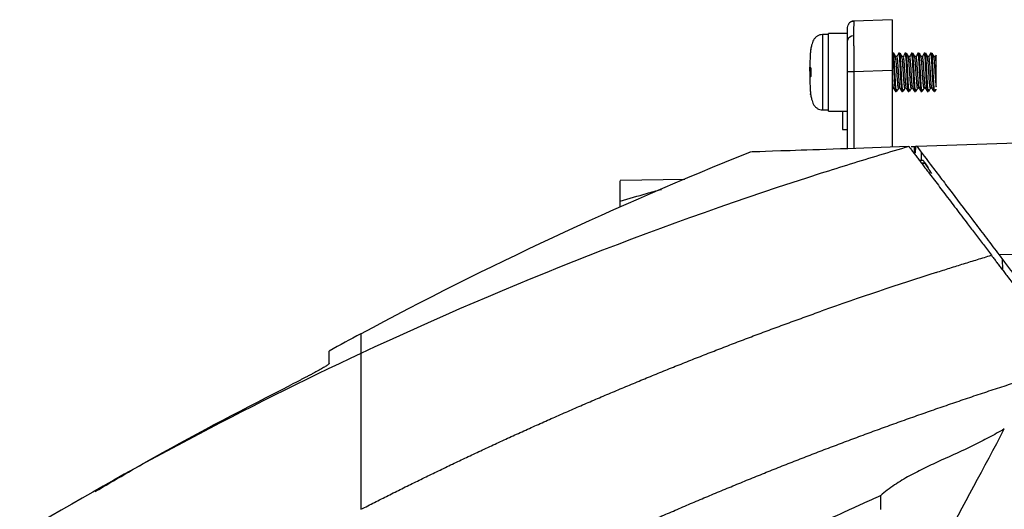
# Model space of a CAD drawing. Header units: millimetres. Extents: x -155 to 1130, y -373 to 1265.
# Tile 147 of 198: x 821 to 975, y 604 to 681. Entities that reach past the tile are written whole.
import ezdxf

# ---------------------------------------------------------------- set-up
doc = ezdxf.new("R2010")
doc.units = ezdxf.units.MM

msp = doc.modelspace()

# ---------------------------------------------------------------- linework, layer by layer
at = {"color": 7, "linetype": 'Continuous', "lineweight": 25}
for p, q in [((957.49, 681.11), (951.46, 680.9)), ((951.46, 680.9), (951.46, 680.82)), ((947.49, 678.77), (946.56, 678.77)), ((950.49, 678.97), (947.49, 678.97)), ((947.49, 672.87), (947.49, 678.97)), ((944.7, 676.42), (944.68, 676.19)), ((957.73, 675.87), (957.49, 675.87)), ((958.19, 675.33), (957.95, 675.33)), ((958.23, 675.33), (958.19, 675.33)), ((958.63, 675.87), (958.5, 675.87)), ((959.19, 675.33), (958.95, 675.33)), ((959.23, 675.33), (959.19, 675.33)), ((959.63, 675.87), (959.5, 675.87)), ((960.19, 675.33), (959.95, 675.33)), ((960.23, 675.33), (960.19, 675.33)), ((960.63, 675.87), (960.5, 675.87)), ((961.19, 675.33), (960.95, 675.33)), ((961.23, 675.33), (961.19, 675.33)), ((961.63, 675.87), (961.5, 675.87)), ((962.19, 675.33), (961.95, 675.33)), ((962.23, 675.33), (962.19, 675.33)), ((962.63, 675.87), (962.5, 675.87)), ((963.19, 675.33), (962.95, 675.33)), ((963.23, 675.33), (963.19, 675.33)), ((963.63, 675.87), (963.5, 675.87)), ((964.19, 675.33), (963.95, 675.33)), ((964.23, 675.33), (964.19, 675.33)), ((964.37, 675.57), (964.21, 675.3)), ((964.38, 675.45), (964.37, 675.56)), ((944.58, 674.03), (944.58, 674.02)), ((944.58, 674.02), (944.58, 674.01)), ((944.58, 673.72), (944.58, 673.66)), ((944.58, 673.72), (944.58, 673.66)), ((944.58, 673.07), (944.58, 672.98)), ((944.58, 672.76), (944.58, 672.68)), ((944.58, 672.76), (944.58, 672.68)), ((944.58, 672.08), (944.58, 672.03)), ((944.58, 672.08), (944.58, 672.02)), ((947.49, 666.77), (947.49, 672.87)), ((951.46, 672.91), (950.49, 672.91)), ((950.49, 660.88), (950.49, 672.91)), ((957.49, 673.12), (951.46, 672.91)), ((957.49, 673.12), (957.49, 661.12)), ((944.58, 671.73), (944.58, 671.72)), ((944.66, 669.71), (944.7, 669.32)), ((957.49, 670.41), (957.68, 670.41)), ((958, 669.87), (958.13, 669.87)), ((958.44, 670.41), (958.68, 670.41)), ((959, 669.87), (959.13, 669.87)), ((959.44, 670.41), (959.68, 670.41)), ((960, 669.87), (960.13, 669.87)), ((960.44, 670.41), (960.68, 670.41)), ((961, 669.87), (961.13, 669.87)), ((961.44, 670.41), (961.68, 670.41)), ((962, 669.87), (962.13, 669.87)), ((962.44, 670.41), (962.68, 670.41)), ((963, 669.87), (963.13, 669.87)), ((963.44, 670.41), (963.68, 670.41)), ((964.08, 669.87), (964.08, 670.02)), ((964.38, 670.47), (964.38, 670.47)), ((946.56, 666.97), (947.49, 666.97)), ((947.49, 666.77), (950.49, 666.77)), ((949.69, 663.87), (950.49, 663.87)), ((961.35, 661.26), (1026.82, 663.54)), ((960.47, 661.23), (960.97, 661.25)), ((960.97, 660.24), (960.97, 661.25)), ((960.97, 661.25), (961.16, 661.25)), ((961.16, 661.25), (961.12, 660.25)), ((961.35, 661.26), (961.16, 661.25)), ((960.86, 660.24), (961.12, 660.25)), ((961.74, 659.09), (962.35, 659.09)), ((962.57, 658.61), (962.1, 658.61)), ((924.94, 656.04), (914.79, 655.87)), ((1026.97, 646.04), (974.28, 644.21)), ((974.77, 643.56), (974.78, 641.89)), ((955.67, 606.47), (955.67, 604.3))]:
    msp.add_line(p, q, dxfattribs=at)
at = {"color": 8, "linetype": 'Continuous', "lineweight": 25}
for p, q in [((946.56, 678.77), (946.56, 666.97)), ((944.72, 676.5), (944.72, 676.49)), ((951.46, 672.91), (951.46, 660.91))]:
    msp.add_line(p, q, dxfattribs=at)
at = {"color": 7, "linetype": 'Continuous', "lineweight": 25, "flags": 128}
for points in [[(950.49, 679.9), (950.51, 680.09), (950.56, 680.27)], [(944.72, 673.39), (944.72, 673.39), (944.72, 673.39), (944.72, 673.39), (944.72, 673.39)], [(944.72, 672.35), (944.72, 672.35), (944.72, 672.35), (944.72, 672.35), (944.72, 672.35)], [(962.07, 659.09), (962.07, 659.31), (962.08, 660.29)]]:
    msp.add_lwpolyline(points, dxfattribs=at)
at = {"color": 7, "linetype": 'Continuous', "lineweight": 25}
for centre, radius, start, end in [((951.49, 679.9), 1, 92, 120.5012), ((951.35, 677.69), 0.876, 84.0804, 169.1361), ((944.91, 669.28), 0.2, 161.512, 190.6572), ((964.08, 670.17), 0.3, 270, 281.9693)]:
    msp.add_arc(centre, radius, start, end, dxfattribs=at)
at = {"color": 8, "linetype": 'Continuous', "lineweight": 25}
for centre, radius, start, end in [((944.92, 676.45), 0.2, 168.3087, 176.2761), ((944.88, 673.56), 0.195, 176.6875, 208.9205), ((944.88, 672.19), 0.195, 150.6419, 183.3137)]:
    msp.add_arc(centre, radius, start, end, dxfattribs=at)
at = {"color": 7, "linetype": 'Continuous', "lineweight": 25}
for points, knots in [([(950.49, 677.85), (950.49, 677.92), (950.49, 678.04), (950.49, 678.22), (950.49, 678.4), (950.49, 678.56), (950.49, 678.8), (950.49, 679.08), (950.49, 679.38), (950.49, 679.61), (950.49, 679.76), (950.49, 679.85), (950.49, 679.89), (950.49, 679.9), (950.49, 679.9)], [0, 0, 0, 0, 0.049572, 0.099041, 0.148479, 0.197964, 0.24757, 0.373698, 0.499933, 0.626081, 0.752339, 0.834923, 0.91736, 1, 1, 1, 1]), ([(951.46, 680.86), (951.37, 680.86), (951.18, 680.85), (950.92, 680.73), (950.69, 680.53), (950.6, 680.35), (950.56, 680.26)], [0, 0, 0, 0, 0.240975, 0.492948, 0.748807, 1, 1, 1, 1]), ([(957.49, 681.11), (957.49, 681.11), (957.49, 681.11), (957.49, 681.09), (957.49, 681.06), (957.49, 681.03), (957.49, 680.95), (957.49, 680.81), (957.49, 680.56), (957.49, 680.23), (957.49, 679.68), (957.49, 678.81), (957.49, 677.74), (957.49, 676.8), (957.49, 676.07), (957.49, 675.33), (957.49, 674.67), (957.49, 674.09), (957.49, 673.6), (957.49, 673.28), (957.49, 673.12)], [0, 0, 0, 0, 0.023349, 0.046653, 0.069944, 0.093253, 0.116611, 0.178362, 0.240149, 0.304458, 0.368805, 0.500006, 0.631206, 0.695511, 0.759863, 0.821607, 0.883401, 0.922279, 0.961097, 1, 1, 1, 1]), ([(946.56, 678.77), (946.41, 678.76), (946.13, 678.74), (945.73, 678.55), (945.39, 678.28), (945.05, 677.8), (944.87, 677.18), (944.76, 676.7), (944.72, 676.5)], [0, 0, 0, 0, 0.1333809, 0.2680061, 0.4029984, 0.5348029, 0.8086725, 1, 1, 1, 1]), ([(951.44, 678.56), (951.44, 678.49), (951.44, 678.36), (951.44, 678.14), (951.44, 677.92), (951.44, 677.7), (951.44, 677.46), (951.44, 677.22), (951.45, 676.97), (951.45, 676.71), (951.45, 676.45), (951.45, 676.18), (951.45, 675.91), (951.45, 675.63), (951.45, 675.34), (951.45, 675.05), (951.45, 674.75), (951.45, 674.45), (951.45, 674.15), (951.45, 673.84), (951.46, 673.53), (951.46, 673.22), (951.46, 673.01), (951.46, 672.91)], [0, 0, 0, 0, 0.045131, 0.090511, 0.136138, 0.182014, 0.228138, 0.274511, 0.321133, 0.368003, 0.415122, 0.46249, 0.510107, 0.557974, 0.60609, 0.654455, 0.703069, 0.751933, 0.801047, 0.85041, 0.900024, 0.949887, 1, 1, 1, 1]), ([(950.49, 672.91), (950.49, 673), (950.49, 673.18), (950.49, 673.45), (950.49, 673.72), (950.49, 673.99), (950.49, 674.4), (950.49, 674.93), (950.49, 675.59), (950.49, 676.21), (950.49, 676.74), (950.49, 677.17), (950.49, 677.53), (950.49, 677.74), (950.49, 677.85)], [0, 0, 0, 0, 0.049601, 0.099096, 0.148558, 0.198064, 0.247688, 0.373848, 0.500094, 0.626231, 0.752457, 0.835009, 0.917407, 1, 1, 1, 1]), ([(944.69, 676.27), (944.67, 676.16), (944.66, 676.06), (944.65, 675.85), (944.64, 675.74), (944.62, 675.42), (944.61, 675.21), (944.59, 674.57), (944.59, 674.14), (944.58, 673.72)], [0, 0, 0, 0, 0.125, 0.125, 0.25, 0.25, 0.5, 0.5, 1, 1, 1, 1]), ([(944.72, 676.49), (944.72, 676.48), (944.72, 676.45), (944.7, 676.37), (944.7, 676.32), (944.69, 676.27)], [0, 0, 0, 0, 0.5, 0.5, 1, 1, 1, 1]), ([(957.49, 675.87), (957.5, 675.88), (957.51, 675.87), (957.53, 675.82), (957.55, 675.77), (957.58, 675.57), (957.6, 675.35), (957.63, 674.95), (957.64, 674.81), (957.66, 674.49), (957.67, 674.31), (957.71, 673.76), (957.73, 673.36), (957.76, 672.77), (957.77, 672.57), (957.79, 672.17), (957.8, 671.98), (957.83, 671.41), (957.86, 671.06), (957.89, 670.64), (957.9, 670.51), (957.92, 670.29), (957.93, 670.19), (957.96, 669.95), (957.98, 669.87), (958, 669.87)], [0, 0, 0, 0, 0.0625, 0.0625, 0.125, 0.125, 0.25, 0.25, 0.3125, 0.3125, 0.375, 0.375, 0.5, 0.5, 0.5625, 0.5625, 0.625, 0.625, 0.75, 0.75, 0.8125, 0.8125, 0.875, 0.875, 1, 1, 1, 1]), ([(957.96, 675.31), (957.9, 675.41), (957.8, 675.59), (957.69, 675.77), (957.64, 675.86)], [0, 0, 0, 0, 0.4998, 1, 1, 1, 1]), ([(957.64, 675.82), (957.66, 675.78), (957.7, 675.69), (957.75, 675.04), (957.82, 674.05), (957.88, 672.87), (957.94, 671.69), (958, 670.7), (958.07, 670.02), (958.13, 669.81), (958.17, 669.91), (958.2, 670.19), (958.2, 670.23)], [0, 0, 0, 0, 0.08516, 0.196665, 0.30817, 0.419675, 0.531181, 0.642686, 0.754191, 0.865696, 0.977202, 1, 1, 1, 1]), ([(957.74, 675.84), (957.75, 675.84), (957.76, 675.87), (957.78, 675.72), (957.79, 675.6)], [0, 0, 0, 0, 0.160394, 1, 1, 1, 1]), ([(958.05, 675.33), (958, 675.42), (957.9, 675.59), (957.8, 675.77), (957.75, 675.86)], [0, 0, 0, 0, 0.487546, 1, 1, 1, 1]), ([(957.96, 675.28), (957.97, 675.25), (958.01, 675.18), (958.07, 674.65), (958.13, 673.84), (958.19, 672.87), (958.25, 671.91), (958.32, 671.08), (958.38, 670.57), (958.42, 670.36), (958.44, 670.41), (958.44, 670.41)], [0, 0, 0, 0, 0.094566, 0.223877, 0.353188, 0.482499, 0.61181, 0.741121, 0.870432, 0.999743, 1, 1, 1, 1]), ([(958.53, 675.84), (958.47, 675.75), (958.37, 675.57), (958.27, 675.39), (958.21, 675.3)], [0, 0, 0, 0, 0.500036, 1, 1, 1, 1]), ([(958.21, 675.26), (958.23, 675.23), (958.26, 675.16), (958.32, 674.65), (958.38, 673.84), (958.44, 672.92), (958.5, 671.95), (958.56, 671.12), (958.62, 670.56), (958.66, 670.49), (958.68, 670.46)], [0, 0, 0, 0, 0.084819, 0.220218, 0.355617, 0.491015, 0.606891, 0.761702, 0.897101, 1, 1, 1, 1]), ([(958.5, 675.87), (958.52, 675.87), (958.54, 675.8), (958.59, 675.49), (958.61, 675.26), (958.65, 674.72), (958.67, 674.39), (958.71, 673.65), (958.73, 673.25), (958.77, 672.49), (958.79, 672.09), (958.84, 671.36), (958.86, 671.02), (958.9, 670.48), (958.92, 670.25), (958.96, 669.95), (958.98, 669.87), (959, 669.87)], [0, 0, 0, 0, 0.125, 0.125, 0.25, 0.25, 0.375, 0.375, 0.5, 0.5, 0.625, 0.625, 0.75, 0.75, 0.875, 0.875, 1, 1, 1, 1]), ([(958.63, 675.87), (958.65, 675.83), (958.69, 675.74), (958.75, 675.04), (958.82, 674.05), (958.88, 672.87), (958.94, 671.69), (959, 670.7), (959.07, 670.02), (959.13, 669.81), (959.17, 669.91), (959.2, 670.19), (959.2, 670.23)], [0, 0, 0, 0, 0.108643, 0.217286, 0.325929, 0.434572, 0.543215, 0.651858, 0.760501, 0.869144, 0.977787, 1, 1, 1, 1]), ([(958.96, 675.31), (958.9, 675.41), (958.8, 675.59), (958.69, 675.77), (958.64, 675.86)], [0, 0, 0, 0, 0.4998, 1, 1, 1, 1]), ([(958.74, 675.84), (958.75, 675.84), (958.76, 675.87), (958.78, 675.72), (958.79, 675.6)], [0, 0, 0, 0, 0.1603945, 1, 1, 1, 1]), ([(959.05, 675.33), (959, 675.42), (958.9, 675.59), (958.8, 675.77), (958.75, 675.86)], [0, 0, 0, 0, 0.487546, 1, 1, 1, 1]), ([(958.96, 675.28), (958.97, 675.25), (959.01, 675.18), (959.07, 674.65), (959.13, 673.84), (959.19, 672.87), (959.25, 671.91), (959.32, 671.08), (959.38, 670.57), (959.42, 670.36), (959.44, 670.41), (959.44, 670.41)], [0, 0, 0, 0, 0.094566, 0.223877, 0.353188, 0.482499, 0.61181, 0.741121, 0.870432, 0.999743, 1, 1, 1, 1]), ([(959.53, 675.84), (959.47, 675.75), (959.37, 675.57), (959.27, 675.39), (959.21, 675.3)], [0, 0, 0, 0, 0.500036, 1, 1, 1, 1]), ([(959.21, 675.26), (959.23, 675.23), (959.26, 675.16), (959.32, 674.65), (959.38, 673.84), (959.44, 672.92), (959.5, 671.95), (959.56, 671.12), (959.62, 670.56), (959.66, 670.49), (959.68, 670.46)], [0, 0, 0, 0, 0.084819, 0.220218, 0.355617, 0.491015, 0.606891, 0.761702, 0.897101, 1, 1, 1, 1]), ([(959.5, 675.87), (959.52, 675.87), (959.54, 675.8), (959.59, 675.49), (959.61, 675.26), (959.65, 674.72), (959.67, 674.39), (959.71, 673.65), (959.73, 673.25), (959.77, 672.49), (959.79, 672.09), (959.84, 671.36), (959.86, 671.02), (959.9, 670.48), (959.92, 670.25), (959.96, 669.95), (959.98, 669.87), (960, 669.87)], [0, 0, 0, 0, 0.125, 0.125, 0.25, 0.25, 0.375, 0.375, 0.5, 0.5, 0.625, 0.625, 0.75, 0.75, 0.875, 0.875, 1, 1, 1, 1]), ([(959.63, 675.87), (959.65, 675.83), (959.69, 675.74), (959.75, 675.04), (959.82, 674.05), (959.88, 672.87), (959.94, 671.69), (960, 670.7), (960.07, 670.02), (960.13, 669.81), (960.17, 669.91), (960.2, 670.19), (960.2, 670.23)], [0, 0, 0, 0, 0.108643, 0.217286, 0.325929, 0.434572, 0.543215, 0.651858, 0.760501, 0.869144, 0.977787, 1, 1, 1, 1]), ([(959.96, 675.31), (959.9, 675.41), (959.8, 675.59), (959.69, 675.77), (959.64, 675.86)], [0, 0, 0, 0, 0.4998, 1, 1, 1, 1]), ([(959.74, 675.84), (959.75, 675.84), (959.76, 675.87), (959.78, 675.72), (959.79, 675.6)], [0, 0, 0, 0, 0.1603945, 1, 1, 1, 1]), ([(960.05, 675.33), (960, 675.42), (959.9, 675.59), (959.8, 675.77), (959.75, 675.86)], [0, 0, 0, 0, 0.487546, 1, 1, 1, 1]), ([(959.96, 675.28), (959.97, 675.25), (960.01, 675.18), (960.07, 674.65), (960.13, 673.84), (960.19, 672.87), (960.25, 671.91), (960.32, 671.08), (960.38, 670.57), (960.42, 670.36), (960.44, 670.41), (960.44, 670.41)], [0, 0, 0, 0, 0.094566, 0.223877, 0.353188, 0.482499, 0.61181, 0.741121, 0.870432, 0.999743, 1, 1, 1, 1]), ([(960.53, 675.84), (960.47, 675.75), (960.37, 675.57), (960.27, 675.39), (960.21, 675.3)], [0, 0, 0, 0, 0.500036, 1, 1, 1, 1]), ([(960.21, 675.26), (960.23, 675.23), (960.26, 675.16), (960.32, 674.65), (960.38, 673.84), (960.44, 672.92), (960.5, 671.95), (960.56, 671.12), (960.62, 670.56), (960.66, 670.49), (960.68, 670.46)], [0, 0, 0, 0, 0.084819, 0.220218, 0.355617, 0.491015, 0.606891, 0.761702, 0.897101, 1, 1, 1, 1]), ([(960.5, 675.87), (960.52, 675.87), (960.54, 675.8), (960.59, 675.49), (960.61, 675.26), (960.65, 674.72), (960.67, 674.39), (960.71, 673.65), (960.73, 673.25), (960.77, 672.49), (960.79, 672.09), (960.84, 671.36), (960.86, 671.02), (960.9, 670.48), (960.92, 670.25), (960.96, 669.95), (960.98, 669.87), (961, 669.87)], [0, 0, 0, 0, 0.125, 0.125, 0.25, 0.25, 0.375, 0.375, 0.5, 0.5, 0.625, 0.625, 0.75, 0.75, 0.875, 0.875, 1, 1, 1, 1]), ([(960.63, 675.87), (960.65, 675.83), (960.69, 675.74), (960.75, 675.04), (960.82, 674.05), (960.88, 672.87), (960.94, 671.69), (961, 670.7), (961.07, 670.02), (961.13, 669.81), (961.17, 669.91), (961.2, 670.19), (961.2, 670.23)], [0, 0, 0, 0, 0.108643, 0.217286, 0.325929, 0.434572, 0.543215, 0.651858, 0.760501, 0.869144, 0.977787, 1, 1, 1, 1]), ([(960.96, 675.31), (960.9, 675.41), (960.8, 675.59), (960.69, 675.77), (960.64, 675.86)], [0, 0, 0, 0, 0.4998, 1, 1, 1, 1]), ([(960.74, 675.84), (960.75, 675.84), (960.76, 675.87), (960.78, 675.72), (960.79, 675.6)], [0, 0, 0, 0, 0.160394, 1, 1, 1, 1]), ([(961.05, 675.33), (961, 675.42), (960.9, 675.59), (960.8, 675.77), (960.75, 675.86)], [0, 0, 0, 0, 0.487546, 1, 1, 1, 1]), ([(960.96, 675.28), (960.97, 675.25), (961.01, 675.18), (961.07, 674.65), (961.13, 673.84), (961.19, 672.87), (961.25, 671.91), (961.32, 671.08), (961.38, 670.57), (961.42, 670.36), (961.44, 670.41), (961.44, 670.41)], [0, 0, 0, 0, 0.094566, 0.223877, 0.353188, 0.482499, 0.61181, 0.741121, 0.870432, 0.999743, 1, 1, 1, 1]), ([(961.53, 675.84), (961.47, 675.75), (961.37, 675.57), (961.27, 675.39), (961.21, 675.3)], [0, 0, 0, 0, 0.500036, 1, 1, 1, 1]), ([(961.21, 675.26), (961.23, 675.23), (961.26, 675.16), (961.32, 674.65), (961.38, 673.84), (961.44, 672.92), (961.5, 671.95), (961.56, 671.12), (961.62, 670.56), (961.66, 670.49), (961.68, 670.46)], [0, 0, 0, 0, 0.084819, 0.220218, 0.355617, 0.491015, 0.606891, 0.761702, 0.897101, 1, 1, 1, 1]), ([(961.5, 675.87), (961.52, 675.87), (961.54, 675.8), (961.59, 675.49), (961.61, 675.26), (961.65, 674.72), (961.67, 674.39), (961.71, 673.65), (961.73, 673.25), (961.77, 672.49), (961.79, 672.09), (961.84, 671.36), (961.86, 671.02), (961.9, 670.48), (961.92, 670.25), (961.96, 669.95), (961.98, 669.87), (962, 669.87)], [0, 0, 0, 0, 0.125, 0.125, 0.25, 0.25, 0.375, 0.375, 0.5, 0.5, 0.625, 0.625, 0.75, 0.75, 0.875, 0.875, 1, 1, 1, 1]), ([(961.63, 675.87), (961.65, 675.83), (961.69, 675.74), (961.75, 675.04), (961.82, 674.05), (961.88, 672.87), (961.94, 671.69), (962, 670.7), (962.07, 670.02), (962.13, 669.81), (962.17, 669.91), (962.2, 670.19), (962.2, 670.23)], [0, 0, 0, 0, 0.108643, 0.217286, 0.325929, 0.434572, 0.543215, 0.651858, 0.760501, 0.869144, 0.977787, 1, 1, 1, 1]), ([(961.96, 675.31), (961.9, 675.41), (961.8, 675.59), (961.69, 675.77), (961.64, 675.86)], [0, 0, 0, 0, 0.4998, 1, 1, 1, 1]), ([(961.74, 675.84), (961.75, 675.84), (961.76, 675.87), (961.78, 675.72), (961.79, 675.6)], [0, 0, 0, 0, 0.160394, 1, 1, 1, 1]), ([(962.05, 675.33), (962, 675.42), (961.9, 675.59), (961.8, 675.77), (961.75, 675.86)], [0, 0, 0, 0, 0.487546, 1, 1, 1, 1]), ([(961.96, 675.28), (961.97, 675.25), (962.01, 675.18), (962.07, 674.65), (962.13, 673.84), (962.19, 672.87), (962.25, 671.91), (962.32, 671.08), (962.38, 670.57), (962.42, 670.36), (962.44, 670.41), (962.44, 670.41)], [0, 0, 0, 0, 0.094566, 0.223877, 0.353188, 0.482499, 0.61181, 0.741121, 0.870432, 0.999743, 1, 1, 1, 1]), ([(962.53, 675.84), (962.47, 675.75), (962.37, 675.57), (962.27, 675.39), (962.21, 675.3)], [0, 0, 0, 0, 0.500036, 1, 1, 1, 1]), ([(962.21, 675.26), (962.23, 675.23), (962.26, 675.16), (962.32, 674.65), (962.38, 673.84), (962.44, 672.92), (962.5, 671.95), (962.56, 671.12), (962.62, 670.56), (962.66, 670.49), (962.68, 670.46)], [0, 0, 0, 0, 0.084819, 0.220218, 0.355617, 0.491015, 0.606891, 0.761702, 0.897101, 1, 1, 1, 1]), ([(962.5, 675.87), (962.52, 675.87), (962.54, 675.8), (962.59, 675.49), (962.61, 675.26), (962.65, 674.72), (962.67, 674.39), (962.71, 673.65), (962.73, 673.25), (962.77, 672.49), (962.79, 672.09), (962.84, 671.36), (962.86, 671.02), (962.9, 670.48), (962.92, 670.25), (962.96, 669.95), (962.98, 669.87), (963, 669.87)], [0, 0, 0, 0, 0.125, 0.125, 0.25, 0.25, 0.375, 0.375, 0.5, 0.5, 0.625, 0.625, 0.75, 0.75, 0.875, 0.875, 1, 1, 1, 1]), ([(962.63, 675.87), (962.65, 675.83), (962.69, 675.74), (962.75, 675.04), (962.82, 674.05), (962.88, 672.87), (962.94, 671.69), (963, 670.7), (963.07, 670.02), (963.13, 669.81), (963.17, 669.91), (963.2, 670.19), (963.2, 670.23)], [0, 0, 0, 0, 0.108643, 0.217286, 0.325929, 0.434572, 0.543215, 0.651858, 0.760501, 0.869144, 0.977787, 1, 1, 1, 1]), ([(962.96, 675.31), (962.9, 675.41), (962.8, 675.59), (962.69, 675.77), (962.64, 675.86)], [0, 0, 0, 0, 0.4998, 1, 1, 1, 1]), ([(962.74, 675.84), (962.75, 675.84), (962.76, 675.87), (962.78, 675.72), (962.79, 675.6)], [0, 0, 0, 0, 0.1603945, 1, 1, 1, 1]), ([(963.05, 675.33), (963, 675.42), (962.9, 675.59), (962.8, 675.77), (962.75, 675.86)], [0, 0, 0, 0, 0.487546, 1, 1, 1, 1]), ([(962.96, 675.28), (962.97, 675.25), (963.01, 675.18), (963.07, 674.65), (963.13, 673.84), (963.19, 672.87), (963.25, 671.91), (963.32, 671.08), (963.38, 670.57), (963.42, 670.36), (963.44, 670.41), (963.44, 670.41)], [0, 0, 0, 0, 0.094566, 0.223877, 0.353188, 0.482499, 0.61181, 0.741121, 0.870432, 0.999743, 1, 1, 1, 1]), ([(963.53, 675.84), (963.47, 675.75), (963.37, 675.57), (963.27, 675.39), (963.21, 675.3)], [0, 0, 0, 0, 0.500036, 1, 1, 1, 1]), ([(963.21, 675.26), (963.23, 675.23), (963.26, 675.16), (963.32, 674.65), (963.38, 673.84), (963.44, 672.92), (963.5, 671.95), (963.56, 671.12), (963.62, 670.56), (963.66, 670.49), (963.68, 670.46)], [0, 0, 0, 0, 0.084819, 0.220218, 0.355617, 0.491015, 0.606891, 0.761702, 0.897101, 1, 1, 1, 1]), ([(963.5, 675.87), (963.52, 675.83), (963.57, 675.74), (963.63, 675.04), (963.69, 674.05), (963.75, 672.87), (963.82, 671.69), (963.88, 670.7), (963.94, 670.04), (963.97, 669.96), (963.99, 669.92)], [0, 0, 0, 0, 0.128374, 0.256748, 0.385123, 0.513497, 0.641871, 0.770245, 0.898619, 1, 1, 1, 1]), ([(963.63, 675.87), (963.65, 675.87), (963.66, 675.81), (963.7, 675.56), (963.72, 675.38), (963.75, 675.04), (963.76, 674.92), (963.78, 674.65), (963.79, 674.5), (963.81, 674.03), (963.83, 673.69), (963.86, 673.16), (963.87, 672.99), (963.89, 672.65), (963.9, 672.47), (963.93, 671.95), (963.95, 671.61), (963.98, 671.15), (963.98, 671.01), (964, 670.75), (964.01, 670.63), (964.04, 670.31), (964.06, 670.13), (964.08, 670.02)], [0, 0, 0, 0, 0.125, 0.125, 0.25, 0.25, 0.3125, 0.3125, 0.375, 0.375, 0.5, 0.5, 0.5625, 0.5625, 0.625, 0.625, 0.75, 0.75, 0.8125, 0.8125, 0.875, 0.875, 1, 1, 1, 1]), ([(963.96, 675.31), (963.9, 675.41), (963.8, 675.59), (963.69, 675.77), (963.64, 675.86)], [0, 0, 0, 0, 0.4998, 1, 1, 1, 1]), ([(963.74, 675.84), (963.75, 675.84), (963.76, 675.87), (963.78, 675.72), (963.79, 675.6)], [0, 0, 0, 0, 0.160394, 1, 1, 1, 1]), ([(964.05, 675.33), (964, 675.42), (963.9, 675.59), (963.8, 675.77), (963.75, 675.86)], [0, 0, 0, 0, 0.487546, 1, 1, 1, 1]), ([(963.96, 675.28), (963.97, 675.25), (964.01, 675.18), (964.07, 674.65), (964.13, 673.84), (964.19, 672.87), (964.25, 671.91), (964.32, 671.07), (964.36, 670.76), (964.38, 670.6)], [0, 0, 0, 0, 0.1086428, 0.2572023, 0.4057619, 0.5543214, 0.7028809, 0.8514405, 1, 1, 1, 1]), ([(964.21, 675.26), (964.23, 675.23), (964.26, 675.16), (964.32, 674.65), (964.36, 674.09), (964.38, 673.81)], [0, 0, 0, 0, 0.238514, 0.619257, 1, 1, 1, 1]), ([(964.38, 673.81), (964.38, 674), (964.38, 674.17), (964.38, 674.5), (964.38, 674.65), (964.38, 674.93), (964.38, 675.06), (964.38, 675.28), (964.38, 675.37), (964.38, 675.45)], [0, 0, 0, 0, 0.25, 0.25, 0.5, 0.5, 0.75, 0.75, 1, 1, 1, 1]), ([(944.58, 673.66), (944.59, 673.66), (944.59, 673.65), (944.61, 673.64), (944.62, 673.63), (944.64, 673.61), (944.65, 673.61), (944.66, 673.59), (944.67, 673.58), (944.69, 673.57)], [0, 0, 0, 0, 0.5, 0.5, 0.75, 0.75, 0.875, 0.875, 1, 1, 1, 1]), ([(944.58, 673.06), (944.58, 673.2), (944.59, 673.38), (944.59, 673.56), (944.6, 673.6)], [0, 0, 0, 0, 0.761509, 1, 1, 1, 1]), ([(964.38, 674.12), (964.38, 674.23), (964.38, 674.6), (964.38, 674.84), (964.38, 675)], [0, 0, 0, 0, 0.301177, 1, 1, 1, 1]), ([(964.38, 670.6), (964.38, 670.72), (964.38, 670.91), (964.38, 671.25), (964.38, 671.37), (964.38, 671.64), (964.38, 671.78), (964.38, 672.08), (964.38, 672.24), (964.38, 672.55), (964.38, 672.71), (964.38, 673.03), (964.38, 673.2), (964.38, 673.51), (964.38, 673.66), (964.38, 673.81)], [0, 0, 0, 0, 0.25, 0.25, 0.375, 0.375, 0.5, 0.5, 0.625, 0.625, 0.75, 0.75, 0.875, 0.875, 1, 1, 1, 1]), ([(944.62, 673.56), (944.61, 673.4), (944.59, 673.12), (944.59, 672.86), (944.58, 672.76)], [0, 0, 0, 0, 0.601906, 1, 1, 1, 1]), ([(944.58, 672.68), (944.58, 672.54), (944.59, 672.37), (944.59, 672.18), (944.6, 672.14)], [0, 0, 0, 0, 0.7615091, 1, 1, 1, 1]), ([(944.69, 672.17), (944.67, 672.16), (944.66, 672.15), (944.65, 672.14), (944.64, 672.13), (944.62, 672.11), (944.61, 672.11), (944.59, 672.09), (944.59, 672.08), (944.58, 672.08)], [0, 0, 0, 0, 0.125, 0.125, 0.25, 0.25, 0.5, 0.5, 1, 1, 1, 1]), ([(944.72, 673.44), (944.71, 673.45), (944.66, 673.5), (944.65, 673.51), (944.64, 673.52), (944.64, 673.52)], [0, 0, 0, 0, 0.130317, 0.770371, 1, 1, 1, 1]), ([(944.64, 672.22), (944.64, 672.22), (944.65, 672.23), (944.66, 672.24), (944.71, 672.29), (944.72, 672.29)], [0, 0, 0, 0, 0.236624, 0.896176, 1, 1, 1, 1]), ([(944.69, 673.57), (944.7, 673.56), (944.7, 673.55), (944.72, 673.49), (944.72, 673.45), (944.72, 673.39)], [0, 0, 0, 0, 0.5, 0.5, 1, 1, 1, 1]), ([(944.72, 672.35), (944.72, 672.3), (944.72, 672.25), (944.7, 672.19), (944.7, 672.18), (944.69, 672.17)], [0, 0, 0, 0, 0.5, 0.5, 1, 1, 1, 1]), ([(944.71, 673.46), (944.71, 673.46), (944.71, 673.47), (944.71, 673.46), (944.72, 673.44), (944.72, 673.42), (944.72, 673.4), (944.72, 673.39), (944.72, 673.39)], [0, 0, 0, 0, 0.056506, 0.349014, 0.57305, 0.766508, 0.975525, 1, 1, 1, 1]), ([(944.72, 672.35), (944.72, 672.34), (944.72, 672.33), (944.72, 672.31), (944.72, 672.29), (944.71, 672.28), (944.71, 672.28), (944.71, 672.28)], [0, 0, 0, 0, 0.152552, 0.349865, 0.55615, 0.792776, 1, 1, 1, 1]), ([(957.49, 672.06), (957.52, 671.73), (957.56, 671.11), (957.62, 670.56), (957.66, 670.49), (957.68, 670.46)], [0, 0, 0, 0, 0.393812, 0.738243, 1, 1, 1, 1]), ([(944.58, 672.02), (944.59, 671.6), (944.59, 671.17), (944.61, 670.53), (944.62, 670.32), (944.64, 670), (944.65, 669.9), (944.66, 669.69), (944.67, 669.58), (944.69, 669.48)], [0, 0, 0, 0, 0.5, 0.5, 0.75, 0.75, 0.875, 0.875, 1, 1, 1, 1]), ([(964.38, 670.95), (964.38, 671.01), (964.38, 671.19), (964.38, 671.46), (964.38, 671.64)], [0, 0, 0, 0, 0.30727, 1, 1, 1, 1]), ([(944.71, 669.36), (944.7, 669.39), (944.7, 669.42), (944.69, 669.46), (944.69, 669.47), (944.69, 669.48)], [0, 0, 0, 0, 0.751904, 0.950255, 1, 1, 1, 1]), ([(944.69, 669.48), (944.7, 669.43), (944.7, 669.38), (944.72, 669.29), (944.72, 669.26), (944.72, 669.26)], [0, 0, 0, 0, 0.5, 0.5, 1, 1, 1, 1]), ([(944.72, 669.25), (944.76, 669.05), (944.87, 668.56), (945.05, 667.94), (945.39, 667.46), (945.73, 667.19), (946.13, 667.01), (946.41, 666.98), (946.56, 666.97)], [0, 0, 0, 0, 0.191327, 0.465197, 0.597002, 0.731994, 0.866619, 1, 1, 1, 1]), ([(957.67, 670.43), (957.73, 670.33), (957.83, 670.15), (957.94, 669.97), (957.99, 669.88)], [0, 0, 0, 0, 0.499817, 1, 1, 1, 1]), ([(958.25, 669.9), (958.3, 669.99), (958.4, 670.16), (958.5, 670.33), (958.55, 670.41)], [0, 0, 0, 0, 0.522828, 1, 1, 1, 1]), ([(958.67, 670.43), (958.73, 670.33), (958.83, 670.15), (958.94, 669.97), (958.99, 669.88)], [0, 0, 0, 0, 0.499817, 1, 1, 1, 1]), ([(959.25, 669.9), (959.3, 669.99), (959.4, 670.16), (959.5, 670.33), (959.55, 670.41)], [0, 0, 0, 0, 0.522828, 1, 1, 1, 1]), ([(959.67, 670.43), (959.73, 670.33), (959.83, 670.15), (959.94, 669.97), (959.99, 669.88)], [0, 0, 0, 0, 0.499817, 1, 1, 1, 1]), ([(960.25, 669.9), (960.3, 669.99), (960.4, 670.16), (960.5, 670.33), (960.55, 670.41)], [0, 0, 0, 0, 0.522828, 1, 1, 1, 1]), ([(960.67, 670.43), (960.73, 670.33), (960.83, 670.15), (960.94, 669.97), (960.99, 669.88)], [0, 0, 0, 0, 0.499817, 1, 1, 1, 1]), ([(961.25, 669.9), (961.3, 669.99), (961.4, 670.16), (961.5, 670.33), (961.55, 670.41)], [0, 0, 0, 0, 0.522828, 1, 1, 1, 1]), ([(961.67, 670.43), (961.73, 670.33), (961.83, 670.15), (961.94, 669.97), (961.99, 669.88)], [0, 0, 0, 0, 0.499817, 1, 1, 1, 1]), ([(962.25, 669.9), (962.3, 669.99), (962.4, 670.16), (962.5, 670.33), (962.55, 670.41)], [0, 0, 0, 0, 0.522828, 1, 1, 1, 1]), ([(962.67, 670.43), (962.73, 670.33), (962.83, 670.15), (962.94, 669.97), (962.99, 669.88)], [0, 0, 0, 0, 0.499817, 1, 1, 1, 1]), ([(963.25, 669.9), (963.3, 669.99), (963.4, 670.16), (963.5, 670.33), (963.55, 670.41)], [0, 0, 0, 0, 0.522828, 1, 1, 1, 1]), ([(963.67, 670.43), (963.73, 670.33), (963.83, 670.15), (963.94, 669.97), (963.99, 669.88)], [0, 0, 0, 0, 0.499817, 1, 1, 1, 1]), ([(964.08, 670.02), (964.09, 669.97), (964.12, 669.83), (964.16, 669.91), (964.2, 670.07), (964.23, 670.23), (964.23, 670.24)], [0, 0, 0, 0, 0.256257, 0.669196, 0.986037, 1, 1, 1, 1]), ([(964.22, 669.96), (964.24, 669.94), (964.25, 669.93), (964.27, 669.94), (964.28, 669.95), (964.29, 669.96), (964.29, 669.97), (964.31, 669.99), (964.31, 669.99), (964.32, 670.01), (964.32, 670.02), (964.33, 670.03), (964.33, 670.04), (964.34, 670.05), (964.35, 670.06), (964.35, 670.06), (964.35, 670.07), (964.36, 670.08), (964.36, 670.08), (964.37, 670.1), (964.37, 670.11), (964.38, 670.14), (964.38, 670.17), (964.38, 670.21)], [0, 0, 0, 0, 0.25, 0.25, 0.375, 0.375, 0.4375, 0.4375, 0.5, 0.5, 0.515625, 0.515625, 0.53125, 0.53125, 0.546875, 0.546875, 0.5625, 0.5625, 0.625, 0.625, 0.75, 0.75, 1, 1, 1, 1]), ([(949.69, 666.77), (949.69, 666.48), (949.69, 665.4), (949.69, 664.2), (949.69, 663.98), (949.69, 663.87)], [0, 0, 0, 0, 0.158364, 0.579182, 1, 1, 1, 1]), ([(961.35, 661.26), (962.06, 660.31), (962.89, 659.22), (964.28, 657.39), (964.77, 656.75), (965.54, 655.73), (965.81, 655.38), (966.35, 654.67), (966.62, 654.3), (968.01, 652.47), (969.19, 650.92), (971.05, 648.47), (971.69, 647.63), (972.97, 645.93), (973.62, 645.08), (974.28, 644.21)], [0, 0, 0, 0, 0.25, 0.25, 0.375, 0.375, 0.4375, 0.4375, 0.5, 0.5, 0.75, 0.75, 0.875, 0.875, 1, 1, 1, 1]), ([(960.12, 661.22), (960.19, 661.13), (960.31, 660.97), (960.5, 660.72), (960.69, 660.46), (960.89, 660.2), (961.1, 659.93), (961.3, 659.66), (961.52, 659.38), (961.73, 659.1), (961.95, 658.81), (962.18, 658.51), (962.4, 658.21), (963.03, 657.38), (964.12, 655.95), (965.75, 653.8), (967.49, 651.5), (968.91, 649.64), (969.94, 648.28), (970.55, 647.47), (971.17, 646.65), (971.8, 645.83), (972.43, 645), (972.85, 644.44), (973.06, 644.17)], [0, 0, 0, 0, 0.020657, 0.041282, 0.061881, 0.082462, 0.10303, 0.123592, 0.144154, 0.164723, 0.185304, 0.205905, 0.226531, 0.247189, 0.373592, 0.500005, 0.626407, 0.75282, 0.7941, 0.835279, 0.876407, 0.917536, 0.958717, 1, 1, 1, 1]), ([(914.82, 652.66), (914.82, 653.28), (914.82, 654.54), (914.82, 655.55), (914.82, 655.97), (914.82, 655.86), (914.82, 655.86)], [0, 0, 0, 0, 0.3338783, 0.6689236, 0.992835, 1, 1, 1, 1]), ([(914.82, 651.77), (914.82, 651.84), (914.82, 652.06), (914.82, 652.41), (914.82, 652.66)], [0, 0, 0, 0, 0.286332, 1, 1, 1, 1]), ([(964.4, 641.47), (965.11, 641.7), (966.55, 642.16), (968.71, 642.83), (970.88, 643.5), (972.33, 643.95), (973.06, 644.17)], [0, 0, 0, 0, 0.248468, 0.497959, 0.748471, 1, 1, 1, 1]), ([(973.06, 644.17), (973.12, 644.08), (973.24, 643.92), (973.44, 643.67), (973.63, 643.41), (973.83, 643.15), (974.03, 642.88), (974.24, 642.61), (974.45, 642.33), (974.67, 642.05), (974.89, 641.76), (975.11, 641.46), (975.34, 641.16), (975.97, 640.33), (977.06, 638.9), (978.69, 636.74), (980.43, 634.45), (981.85, 632.58), (982.88, 631.22), (983.49, 630.41), (984.11, 629.59), (984.74, 628.77), (985.37, 627.94), (985.79, 627.39), (986, 627.11)], [0, 0, 0, 0, 0.020657, 0.041281, 0.061881, 0.082461, 0.103029, 0.123591, 0.144153, 0.164721, 0.185302, 0.205903, 0.226529, 0.247187, 0.37359, 0.500005, 0.626408, 0.752823, 0.794102, 0.835281, 0.876409, 0.917537, 0.958717, 1, 1, 1, 1]), ([(974.28, 644.21), (975, 643.26), (975.83, 642.17), (977.22, 640.34), (977.71, 639.69), (978.48, 638.67), (978.75, 638.32), (979.29, 637.61), (979.56, 637.25), (980.95, 635.42), (982.13, 633.87), (983.99, 631.41), (984.63, 630.57), (985.92, 628.88), (986.57, 628.02), (987.23, 627.15)], [0, 0, 0, 0, 0.25, 0.25, 0.375, 0.375, 0.4375, 0.4375, 0.5, 0.5, 0.75, 0.75, 0.875, 0.875, 1, 1, 1, 1]), ([(874.14, 604.32), (874.85, 604.68), (876.27, 605.41), (878.41, 606.48), (880.56, 607.56), (882.73, 608.62), (884.91, 609.69), (887.11, 610.75), (889.32, 611.8), (891.54, 612.85), (893.78, 613.9), (896.02, 614.94), (898.29, 615.98), (900.56, 617.01), (902.85, 618.03), (905.16, 619.05), (907.47, 620.07), (909.8, 621.07), (912.15, 622.08), (914.51, 623.07), (916.88, 624.06), (919.26, 625.05), (921.66, 626.02), (924.07, 626.99), (926.49, 627.96), (928.93, 628.91), (931.38, 629.86), (933.85, 630.81), (936.32, 631.74), (938.82, 632.67), (941.32, 633.59), (943.84, 634.5), (945.52, 635.1), (946.37, 635.4)], [0, 0, 0, 0, 0.030325, 0.060782, 0.09137, 0.122088, 0.152937, 0.183917, 0.215026, 0.246266, 0.277635, 0.309134, 0.340761, 0.372518, 0.404403, 0.436417, 0.468559, 0.500829, 0.533226, 0.565751, 0.598402, 0.63118, 0.664085, 0.697115, 0.730271, 0.763552, 0.796959, 0.830489, 0.864145, 0.897924, 0.931826, 0.965852, 1, 1, 1, 1]), ([(874.14, 631.86), (874.14, 631.86), (874.14, 631.86), (874.14, 631.85), (874.14, 631.83), (874.14, 631.79), (874.14, 631.72), (874.14, 631.56), (874.14, 631.25), (874.14, 630.79), (874.14, 630.29), (874.14, 629.79), (874.14, 629.32), (874.14, 628.96), (874.14, 628.77)], [0, 0, 0, 0, 0.049996, 0.100015, 0.150037, 0.20004, 0.250004, 0.373555, 0.500001, 0.619326, 0.749997, 0.822558, 0.905981, 1, 1, 1, 1]), ([(869.14, 627.17), (869.14, 627.25), (869.14, 627.4), (869.14, 627.6), (869.14, 627.79), (869.14, 627.97), (869.14, 628.22), (869.14, 628.51), (869.14, 628.78), (869.14, 628.97), (869.14, 629.08), (869.14, 629.14), (869.14, 629.14), (869.14, 629.15)], [0, 0, 0, 0, 0.053269, 0.104904, 0.154905, 0.203271, 0.250005, 0.376063, 0.5, 0.621001, 0.749998, 0.865998, 1, 1, 1, 1]), ([(874.14, 628.77), (874.14, 627.93), (874.14, 627.07), (874.14, 625.28), (874.14, 624.36), (874.14, 622.46), (874.14, 621.49), (874.14, 619.49), (874.14, 618.48), (874.14, 616.41), (874.14, 615.35), (874.14, 613.21), (874.14, 612.13), (874.14, 608.84), (874.14, 606.59), (874.14, 604.32)], [0, 0, 0, 0, 0.125, 0.125, 0.25, 0.25, 0.375, 0.375, 0.5, 0.5, 0.625, 0.625, 0.75, 0.75, 1, 1, 1, 1]), ([(861.49, 573.13), (862.14, 573.5), (863.43, 574.25), (865.38, 575.35), (867.35, 576.46), (869.33, 577.57), (871.33, 578.67), (873.34, 579.78), (875.37, 580.88), (877.42, 581.98), (879.48, 583.08), (881.55, 584.18), (883.65, 585.27), (885.75, 586.37), (887.88, 587.46), (890.02, 588.55), (892.18, 589.63), (894.35, 590.71), (896.54, 591.79), (898.74, 592.87), (900.96, 593.94), (903.2, 595.01), (905.45, 596.08), (907.72, 597.14), (910, 598.19), (912.3, 599.25), (914.62, 600.3), (916.95, 601.34), (919.3, 602.38), (921.67, 603.41), (924.05, 604.44), (926.45, 605.47), (928.86, 606.48), (931.29, 607.5), (933.73, 608.5), (936.2, 609.5), (938.67, 610.5), (941.17, 611.49), (943.68, 612.47), (946.21, 613.44), (948.75, 614.41), (951.31, 615.37), (953.88, 616.32), (956.47, 617.27), (959.08, 618.21), (961.7, 619.13), (964.34, 620.06), (966.99, 620.97), (969.66, 621.87), (972.34, 622.77), (975.05, 623.66), (977.76, 624.53), (980.49, 625.4), (983.24, 626.26), (985.08, 626.82), (986, 627.11)], [0, 0, 0, 0, 0.016402, 0.032901, 0.049496, 0.066188, 0.082977, 0.099862, 0.116844, 0.133922, 0.151097, 0.168367, 0.185734, 0.203196, 0.220755, 0.238409, 0.256159, 0.274005, 0.291946, 0.309982, 0.328113, 0.34634, 0.364662, 0.383078, 0.401589, 0.420195, 0.438895, 0.457689, 0.476577, 0.495559, 0.514634, 0.533803, 0.553066, 0.572421, 0.59187, 0.611411, 0.631045, 0.650771, 0.670589, 0.690499, 0.7105, 0.730593, 0.750778, 0.771053, 0.791418, 0.811874, 0.83242, 0.853056, 0.873782, 0.894597, 0.915501, 0.936493, 0.957574, 0.978743, 1, 1, 1, 1]), ([(869.14, 627.17), (869.14, 627.17), (869.14, 627.16), (869.12, 627.14), (869.1, 627.11), (869.06, 627.08), (869, 627.02), (868.88, 626.94), (868.67, 626.8), (868.42, 626.64), (868.01, 626.4), (867.51, 626.12), (866.93, 625.8), (866.48, 625.55), (866, 625.3), (865.53, 625.05), (865.08, 624.82), (864.66, 624.6), (864.23, 624.38), (863.79, 624.16), (863.5, 624.01), (863.35, 623.93)], [0, 0, 0, 0, 0.024217, 0.048469, 0.072805, 0.097273, 0.12192, 0.184964, 0.248523, 0.308452, 0.36912, 0.499334, 0.561579, 0.624371, 0.686619, 0.749253, 0.799445, 0.84941, 0.899354, 0.949484, 1, 1, 1, 1]), ([(832.43, 607.1), (835.52, 608.92), (845.64, 614.86), (856.09, 620.21), (863.35, 623.93)], [0, 0, 0, 0, 0.30548, 1, 1, 1, 1]), ([(975.08, 616.92), (974.28, 616.46), (973.48, 616.02), (971.85, 615.14), (971.03, 614.72), (968.55, 613.51), (966.86, 612.77), (964.34, 611.62), (963.51, 611.24), (961.85, 610.43), (961.02, 610.01), (959.41, 609.13), (958.62, 608.66), (957.09, 607.64), (956.35, 607.09), (955.67, 606.46)], [0, 0, 0, 0, 0.125, 0.125, 0.25, 0.25, 0.5, 0.5, 0.625, 0.625, 0.75, 0.75, 0.875, 0.875, 1, 1, 1, 1]), ([(887.27, 571.98), (887.83, 572.3), (888.93, 572.92), (890.56, 573.84), (892.12, 574.71), (893.62, 575.54), (895.05, 576.33), (896.42, 577.08), (899.03, 578.51), (902.96, 580.64), (908.79, 583.74), (915.23, 587.09), (922.22, 590.64), (930.31, 594.65), (939.59, 599.12), (947.5, 602.79), (952.89, 605.22), (954.74, 606.05), (955.67, 606.47)], [0, 0, 0, 0, 0.02534, 0.04969, 0.073044, 0.095399, 0.116751, 0.137098, 0.156439, 0.233408, 0.31169, 0.41517, 0.517476, 0.618611, 0.768578, 0.920741, 0.960054, 1, 1, 1, 1])]:
    msp.add_open_spline(points, degree=3, knots=knots, dxfattribs=at)
at = {"color": 8, "linetype": 'Continuous', "lineweight": 25}
for points, knots in [([(951.46, 680.82), (951.45, 680.8), (951.45, 680.74), (951.45, 680.16), (951.44, 679.19), (951.44, 678.56)], [0, 0, 0, 0, 0.155801, 0.445877, 1, 1, 1, 1]), ([(944.72, 669.26), (944.72, 669.25), (944.72, 669.24), (944.72, 669.24), (944.72, 669.24)], [0, 0, 0, 0, 0.764285, 1, 1, 1, 1]), ([(914.82, 652.66), (916.21, 653.06), (918.4, 653.71), (920.5, 654.28), (921.27, 654.49)], [0, 0, 0, 0, 0.633428, 1, 1, 1, 1])]:
    msp.add_open_spline(points, degree=3, knots=knots, dxfattribs=at)
at = {"color": 7, "linetype": 'Continuous', "lineweight": 25}
for points in [[(944.64, 673.52), (944.6, 673.56), (944.58, 673.61), (944.58, 673.66)], [(944.64, 672.22), (944.6, 672.18), (944.58, 672.13), (944.58, 672.08)], [(944.72, 673.39), (944.72, 673.05), (944.72, 672.7), (944.72, 672.35)], [(874.14, 631.86), (893.92, 642.49), (914.29, 652), (935.14, 660.35)], [(960.12, 661.22), (952.02, 660.93), (939.44, 660.5), (935.14, 660.35), (935.14, 660.35)], [(960.12, 661.22), (957.04, 660.32), (953.97, 659.39), (950.9, 658.44)], [(950.9, 658.44), (949.39, 657.97), (947.88, 657.5), (946.37, 657.02)], [(962.19, 658.5), (962.31, 658.54), (962.44, 658.57), (962.57, 658.61)], [(962.35, 659.09), (962.59, 658.69), (962.86, 658.3), (963.13, 657.88)], [(963.13, 657.88), (962.94, 658.13), (962.74, 658.37), (962.57, 658.61)], [(946.37, 657.02), (921.72, 649.17), (897.57, 639.73), (874.14, 628.77)], [(963.69, 656.98), (963.5, 657.29), (963.31, 657.59), (963.13, 657.88)], [(964.4, 641.47), (958.35, 639.54), (952.34, 637.52), (946.37, 635.4)], [(874.14, 631.86), (872.47, 630.97), (870.8, 630.06), (869.14, 629.15)], [(874.14, 628.77), (855.83, 620.2), (837.94, 610.72), (820.59, 600.35)], [(955.67, 581.11), (962.27, 592.97), (968.74, 604.91), (975.08, 616.92)]]:
    msp.add_open_spline(points, degree=3, dxfattribs=at)

doc.saveas('drawing.dxf')
